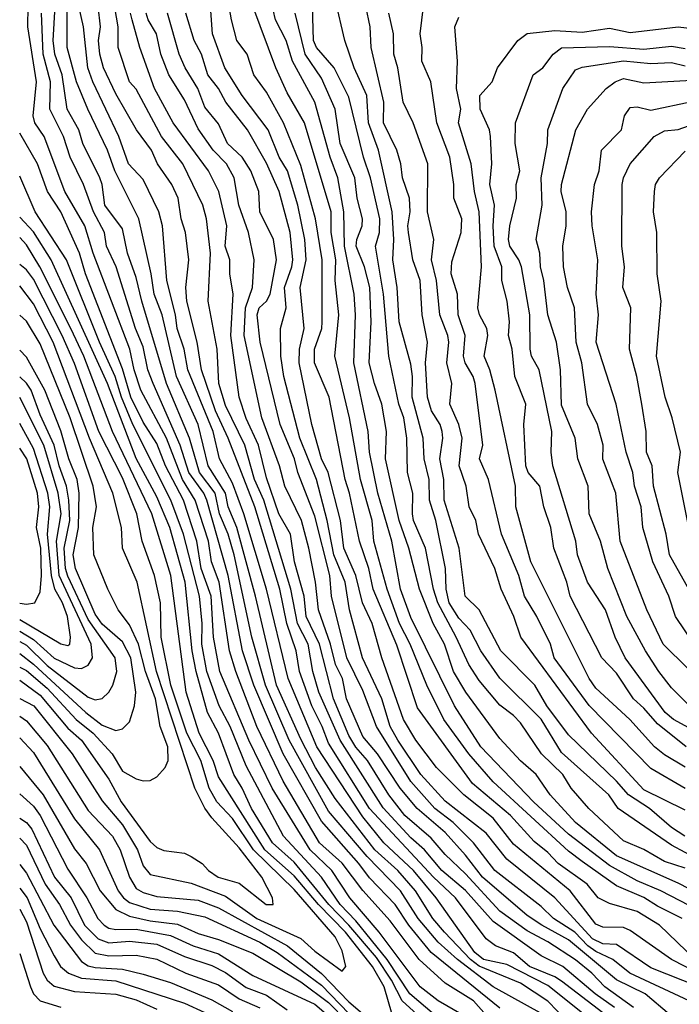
# Model space of a CAD drawing. Header units: metres. Extents: x -51132 to -49532, y -231222 to -229437.
# Tile 11 of 256: x -51132 to -51084, y -230942 to -230870. Entities that reach past the tile are written whole.
import ezdxf

# ---------------------------------------------------------------- set-up
doc = ezdxf.new("R2010")
doc.units = ezdxf.units.M
for name, color, linetype in [('CONTOUR_HALF', 8, 'Continuous'), ('CONTOUR_INDEX', 1, 'Continuous'), ('CONTOUR_INTER', 3, 'Continuous')]:
    doc.layers.add(name, color=color, linetype=linetype)

msp = doc.modelspace()

# ---------------------------------------------------------------- linework, layer by layer
at = {"layer": 'CONTOUR_HALF'}
for points, elevation in [([(-51082.35, -230938.259), (-51084.952, -230935.759), (-51086.58, -230934.755), (-51088.58, -230934.179), (-51089.419, -230933.759), (-51090.228, -230932.759), (-51092.333, -230931.259), (-51093.08, -230930.452), (-51094.08, -230929.649), (-51095.806, -230927.759), (-51098.58, -230925.429), (-51102.58, -230919.912), (-51104.08, -230915.349), (-51105.822, -230911.259), (-51106.126, -230909.759), (-51106.803, -230907.759), (-51107.53, -230904.259), (-51107.856, -230903.259), (-51109.028, -230897.259), (-51110.089, -230894.759), (-51110.087, -230893.759), (-51109.555, -230892.259), (-51109.54, -230891.759), (-51109.53, -230887.259), (-51110.015, -230884.259), (-51111.08, -230880.361), (-51112.349, -230877.259), (-51113.58, -230875.035), (-51114.506, -230873.759), (-51115.009, -230872.259), (-51115.743, -230871.259), (-51116.151, -230869.759), (-51116.581, -230867.259)], 52.5), ([(-51083.08, -230925.79), (-51085.58, -230924.327), (-51090.08, -230919.735), (-51092.634, -230916.259), (-51092.895, -230915.259), (-51093.882, -230913.259), (-51094.793, -230911.759), (-51095.21, -230910.259), (-51096.454, -230907.259), (-51097.41, -230903.259), (-51098.066, -230901.759), (-51097.825, -230900.759), (-51098.392, -230896.259), (-51098.534, -230895.759), (-51099.104, -230894.759), (-51099.223, -230894.259), (-51099.1, -230892.759), (-51099.609, -230891.259), (-51099.673, -230889.759), (-51100.136, -230888.259), (-51100.08, -230887.382), (-51099.405, -230885.259), (-51099.365, -230884.259), (-51099.936, -230882.759), (-51099.932, -230881.759), (-51100.228, -230879.759), (-51101.187, -230877.259), (-51101.621, -230874.259), (-51102.264, -230872.759), (-51102.247, -230871.759), (-51102.401, -230870.759), (-51102.037, -230867.759)], 56.5), ([(-51088.233, -230941.759), (-51089.639, -230940.759), (-51091.991, -230938.759), (-51093.58, -230937.991), (-51097.08, -230935.482), (-51099.08, -230933.221), (-51100.817, -230931.759), (-51102.08, -230930.262), (-51103.08, -230929.377), (-51105.08, -230927.212), (-51108.227, -230922.259), (-51109.78, -230918.759), (-51110.214, -230917.259), (-51110.565, -230915.259), (-51111.331, -230913.759), (-51111.806, -230911.259), (-51113.786, -230904.759), (-51114.456, -230903.259), (-51115.166, -230900.759), (-51116.58, -230897.874), (-51117.062, -230896.259), (-51117.175, -230893.759), (-51117.848, -230890.259), (-51117.684, -230886.759), (-51117.962, -230884.259), (-51118.221, -230883.259), (-51119.692, -230880.259), (-51121.233, -230878.259), (-51123.08, -230874.816), (-51123.584, -230874.259), (-51124.413, -230871.759), (-51124.409, -230870.259), (-51124.752, -230868.259)], 49.5), ([(-51082.08, -230934.688), (-51084.844, -230933.259), (-51086.58, -230932.512), (-51088.58, -230931.406), (-51091.58, -230929.128), (-51094.13, -230926.759), (-51097.963, -230922.759), (-51099.891, -230919.759), (-51103.08, -230913.313), (-51103.833, -230911.259), (-51104.445, -230907.759), (-51105.469, -230904.259), (-51106.082, -230901.259), (-51106.185, -230899.759), (-51107.227, -230894.759), (-51107.1, -230891.259), (-51107.189, -230889.759), (-51107.894, -230886.259), (-51107.946, -230883.759), (-51108.388, -230881.259), (-51108.939, -230879.759), (-51110.078, -230875.759), (-51111.694, -230872.759), (-51112.155, -230871.259), (-51112.94, -230869.759), (-51113.271, -230868.259)], 53.5), ([(-51097.58, -230942.32), (-51098.494, -230941.259), (-51100.58, -230939.994), (-51102.459, -230938.259), (-51104.58, -230935.433), (-51106.58, -230933.232), (-51108.08, -230931.239), (-51109.717, -230929.759), (-51112.369, -230925.259), (-51114.284, -230921.259), (-51115.835, -230917.259), (-51116.287, -230915.759), (-51117.034, -230910.759), (-51117.601, -230909.259), (-51117.818, -230907.759), (-51118.782, -230904.759), (-51119.706, -230903.259), (-51120.884, -230900.259), (-51122.762, -230896.759), (-51123.242, -230895.259), (-51123.541, -230893.759), (-51126.228, -230886.759), (-51126.838, -230884.759), (-51128.3, -230882.259), (-51129.794, -230878.259), (-51130.482, -230877.259), (-51130.596, -230876.759), (-51130.365, -230874.259), (-51130.991, -230870.259), (-51130.975, -230868.759)], 46.5), ([(-51093.43, -230942.259), (-51097.08, -230940.253), (-51099.678, -230938.259), (-51101.08, -230936.988), (-51102.525, -230935.259), (-51103.829, -230933.259), (-51106.253, -230930.759), (-51109.08, -230927.432), (-51111.939, -230922.259), (-51113.667, -230918.259), (-51114.65, -230914.759), (-51115.943, -230908.759), (-51116.392, -230907.259), (-51117.025, -230905.759), (-51117.339, -230904.259), (-51118.471, -230902.759), (-51119.199, -230900.259), (-51120.873, -230896.259), (-51122.669, -230890.259), (-51123.08, -230888.524), (-51123.711, -230886.759), (-51124.08, -230884.983), (-51125.374, -230883.259), (-51125.569, -230881.759), (-51125.75, -230881.259), (-51126.97, -230878.759), (-51127.274, -230877.759), (-51128.128, -230876.259), (-51128.479, -230873.759), (-51129.026, -230872.259), (-51129.151, -230871.259), (-51128.984, -230868.759)], 47.5), ([(-51090.427, -230942.259), (-51093.08, -230940.151), (-51096.08, -230938.629), (-51097.774, -230938.259), (-51098.415, -230937.759), (-51101.224, -230933.759), (-51102.887, -230931.759), (-51105.031, -230929.759), (-51106.58, -230927.852), (-51109.931, -230922.759), (-51112.01, -230917.759), (-51113.594, -230911.259), (-51115.252, -230905.759), (-51116.08, -230903.525), (-51117.025, -230901.759), (-51117.481, -230899.759), (-51119.333, -230895.259), (-51119.59, -230893.759), (-51120.095, -230892.259), (-51120.218, -230891.259), (-51120.866, -230888.759), (-51121.164, -230884.759), (-51121.441, -230883.759), (-51122.58, -230881.386), (-51123.652, -230880.259), (-51124.353, -230878.259), (-51126.253, -230874.259), (-51126.611, -230873.259), (-51126.928, -230870.259), (-51127.276, -230868.759)], 48.5), ([(-51083.08, -230931.6), (-51084.58, -230931.123), (-51086.08, -230930.24), (-51087.58, -230929.596), (-51090.1, -230927.259), (-51091.387, -230925.759), (-51092.001, -230924.759), (-51093.558, -230923.259), (-51095.08, -230921.015), (-51095.58, -230920.477), (-51096.58, -230919.727), (-51098.08, -230917.914), (-51098.85, -230916.759), (-51099.756, -230914.759), (-51101.114, -230912.259), (-51101.424, -230911.259), (-51102.006, -230908.259), (-51102.867, -230906.259), (-51102.946, -230905.759), (-51102.925, -230904.259), (-51103.31, -230902.759), (-51103.359, -230900.259), (-51103.593, -230898.759), (-51103.951, -230897.759), (-51104.681, -230894.259), (-51105.067, -230889.759), (-51105.651, -230886.259), (-51105.355, -230885.259), (-51105.342, -230884.259), (-51106.007, -230881.259), (-51106.53, -230879.759), (-51107.58, -230875.387), (-51108.658, -230873.259), (-51109.937, -230871.759), (-51110.161, -230871.259), (-51110.248, -230868.759)], 54.5), ([(-51083.101, -230929.259), (-51084.08, -230928.63), (-51085.665, -230927.259), (-51087.195, -230926.259), (-51088.08, -230925.249), (-51091.58, -230921.885), (-51093.151, -230919.759), (-51094.029, -230918.259), (-51096.52, -230915.759), (-51098.079, -230912.759), (-51099.112, -230911.759), (-51099.542, -230908.259), (-51100.642, -230904.759), (-51100.668, -230903.259), (-51100.969, -230901.759), (-51100.749, -230900.259), (-51100.785, -230899.759), (-51100.929, -230899.259), (-51101.557, -230898.259), (-51101.859, -230897.259), (-51101.992, -230894.759), (-51101.844, -230893.259), (-51102.253, -230891.259), (-51102.388, -230888.759), (-51102.923, -230887.259), (-51103.232, -230885.259), (-51103.283, -230884.759), (-51103.113, -230883.759), (-51103.172, -230882.759), (-51103.671, -230881.259), (-51103.791, -230880.259), (-51104.08, -230879.241), (-51105.066, -230877.259), (-51105.05, -230875.759), (-51105.967, -230871.759), (-51106.043, -230870.259), (-51106.353, -230868.759)], 55.5), ([(-51084.206, -230942.259), (-51085.998, -230940.759), (-51088.08, -230939.75), (-51091.58, -230936.815), (-51093.522, -230935.759), (-51094.58, -230935.039), (-51097.846, -230932.259), (-51099.08, -230930.644), (-51100.58, -230929.004), (-51102.615, -230927.259), (-51103.849, -230925.759), (-51105.492, -230923.259), (-51106.58, -230922.002), (-51107.757, -230919.259), (-51108.051, -230917.759), (-51108.563, -230916.759), (-51108.93, -230915.259), (-51109.789, -230912.759), (-51110.019, -230910.759), (-51110.496, -230908.259), (-51111.039, -230906.259), (-51112.248, -230903.759), (-51112.652, -230902.259), (-51113.929, -230898.759), (-51115.224, -230892.759), (-51115.132, -230890.759), (-51114.607, -230889.259), (-51114.501, -230887.259), (-51114.897, -230885.259), (-51115.608, -230883.259), (-51115.944, -230881.259), (-51116.51, -230880.259), (-51117.476, -230879.259), (-51118.58, -230877.707), (-51119.58, -230875.575), (-51120.71, -230873.759), (-51121.286, -230872.259), (-51121.602, -230870.759), (-51122.211, -230869.759), (-51122.354, -230869.259)], 50.5), ([(-51082.089, -230940.259), (-51085.58, -230938.868), (-51088.08, -230937.167), (-51089.08, -230937.104), (-51089.823, -230936.759), (-51092.586, -230933.759), (-51096.08, -230930.932), (-51097.58, -230929.057), (-51100.58, -230926.703), (-51102.333, -230924.759), (-51104.029, -230922.259), (-51104.567, -230921.259), (-51105.196, -230919.259), (-51106.595, -230916.259), (-51107.537, -230912.759), (-51107.855, -230910.759), (-51108.68, -230908.759), (-51109.159, -230906.259), (-51109.942, -230903.259), (-51111.158, -230900.259), (-51112.335, -230895.759), (-51112.544, -230894.259), (-51112.581, -230892.259), (-51112.154, -230890.759), (-51112.271, -230889.259), (-51111.742, -230887.759), (-51111.678, -230887.259), (-51111.878, -230885.259), (-51112.672, -230882.259), (-51113.58, -230880.191), (-51114.97, -230877.759), (-51116.556, -230875.759), (-51117.099, -230874.759), (-51117.867, -230873.759), (-51118.329, -230872.259), (-51118.875, -230871.259), (-51119.46, -230869.259)], 51.5), ([(-51083.008, -230922.759), (-51085.08, -230921.076), (-51086.08, -230919.928), (-51086.846, -230919.259), (-51088.08, -230917.378), (-51089.157, -230916.259), (-51091.464, -230911.759), (-51091.709, -230910.759), (-51092.642, -230908.259), (-51092.855, -230906.759), (-51093.387, -230905.259), (-51093.669, -230903.759), (-51094.507, -230902.759), (-51094.69, -230902.259), (-51094.829, -230899.259), (-51094.687, -230897.759), (-51095.491, -230895.759), (-51095.68, -230893.759), (-51095.942, -230892.759), (-51095.869, -230891.759), (-51096.038, -230890.259), (-51096.431, -230888.759), (-51096.426, -230887.759), (-51096.993, -230886.259), (-51097.07, -230884.759), (-51096.98, -230883.259), (-51097.322, -230881.759), (-51097.159, -230880.259), (-51097.26, -230878.259), (-51097.326, -230877.759), (-51098.009, -230876.259), (-51098.037, -230875.259), (-51097.152, -230874.259), (-51096.743, -230873.259), (-51095.273, -230871.259), (-51094.58, -230870.738), (-51092.58, -230870.53), (-51090.58, -230870.66), (-51088.58, -230870.35), (-51087.08, -230870.684), (-51083.58, -230870.263), (-51080.08, -230870.674)], 57.5), ([(-51082.272, -230920.259), (-51084.08, -230918.461), (-51085.005, -230917.259), (-51085.976, -230915.759), (-51087.334, -230913.259), (-51088.702, -230909.759), (-51089.236, -230907.759), (-51090.082, -230905.759), (-51090.137, -230903.759), (-51090.892, -230901.759), (-51091.099, -230900.259), (-51092.08, -230897.838), (-51092.155, -230895.259), (-51092.444, -230893.259), (-51093.085, -230891.259), (-51093.387, -230888.759), (-51093.621, -230887.759), (-51093.666, -230886.759), (-51093.943, -230885.759), (-51093.493, -230883.259), (-51093.577, -230881.259), (-51093.105, -230878.759), (-51093.078, -230877.759), (-51091.985, -230874.759), (-51091.08, -230873.4), (-51090.58, -230873.196), (-51087.58, -230872.728), (-51085.58, -230872.944), (-51084.08, -230872.849), (-51083.08, -230873.096)], 58.5), ([(-51082.426, -230915.259), (-51083.775, -230913.259), (-51084.277, -230911.759), (-51085.437, -230909.259), (-51086.16, -230906.759), (-51086.28, -230905.259), (-51086.769, -230903.759), (-51086.878, -230902.759), (-51087.366, -230901.259), (-51088.097, -230897.759), (-51089.56, -230893.259), (-51089.401, -230891.259), (-51089.555, -230889.759), (-51089.449, -230887.259), (-51089.859, -230884.759), (-51089.908, -230883.759), (-51089.685, -230881.759), (-51089.354, -230880.759), (-51089.183, -230879.259), (-51087.705, -230877.759), (-51087.498, -230876.759), (-51087.08, -230876.151), (-51086.58, -230876.102), (-51085.58, -230876.339), (-51082.58, -230875.705)], 59.5), ([(-51082.798, -230906.759), (-51083.598, -230902.759), (-51083.424, -230901.259), (-51084.028, -230898.759), (-51084.523, -230897.259), (-51085.175, -230894.259), (-51084.832, -230890.259), (-51085.122, -230888.259), (-51085.148, -230885.259), (-51085.375, -230883.759), (-51085.32, -230882.259), (-51085.227, -230881.759), (-51084.955, -230881.259), (-51083.08, -230879.318)], 60.5), ([(-51100.211, -230943.259), (-51103.143, -230940.759), (-51104.786, -230938.259), (-51107.08, -230935.439), (-51108.226, -230934.259), (-51109.58, -230932.249), (-51112.349, -230929.259), (-51115.08, -230924.143), (-51116.234, -230921.259), (-51117.035, -230919.759), (-51117.936, -230917.259), (-51118.303, -230915.259), (-51118.275, -230913.759), (-51118.478, -230911.759), (-51119.647, -230907.259), (-51120.555, -230904.759), (-51123.331, -230899.259), (-51124.164, -230897.259), (-51124.614, -230895.759), (-51125.775, -230893.259), (-51128.161, -230887.259), (-51130.458, -230883.759), (-51131.58, -230881.146)], 45.5), ([(-51104.441, -230942.259), (-51105.012, -230940.259), (-51105.865, -230938.759), (-51107.842, -230936.259), (-51109.793, -230934.259), (-51111.58, -230932.161), (-51113.707, -230930.259), (-51117.08, -230924.936), (-51117.484, -230923.759), (-51118.503, -230921.759), (-51119.458, -230918.759), (-51120.565, -230910.259), (-51121.955, -230905.759), (-51124.825, -230899.759), (-51126.902, -230894.259), (-51127.847, -230892.259), (-51130.117, -230887.759), (-51131.08, -230886.153), (-51131.58, -230885.629)], 44.5), ([(-51131.58, -230917.899), (-51130.08, -230918.983), (-51128.08, -230921.384), (-51127.08, -230922.275), (-51125.08, -230925.1), (-51124.182, -230926.759), (-51122.08, -230929.656), (-51121.58, -230930.096), (-51121.08, -230930.321), (-51119.58, -230930.513), (-51119.08, -230930.758), (-51118.273, -230931.259), (-51117.829, -230931.759), (-51117.118, -230932.259), (-51115.58, -230932.698), (-51113.627, -230934.259), (-51113.101, -230934.259), (-51113.163, -230933.759), (-51113.926, -230932.259), (-51115.58, -230930.113), (-51117.58, -230927.92), (-51118.08, -230927.229), (-51118.812, -230925.759), (-51121.604, -230917.259), (-51123.03, -230910.759), (-51124.09, -230908.259), (-51124.17, -230906.759), (-51124.799, -230904.259), (-51126.504, -230900.259), (-51129.132, -230893.259), (-51130.58, -230890.447), (-51131.58, -230889.138)], 43.5), ([(-51131.58, -230915.958), (-51130.58, -230916.725), (-51126.761, -230920.259), (-51125.58, -230921.162), (-51124.58, -230921.569), (-51124.08, -230921.448), (-51123.58, -230920.942), (-51123.21, -230919.759), (-51123.106, -230918.759), (-51123.468, -230916.259), (-51124.08, -230915.088), (-51125.58, -230913.801), (-51126.08, -230913.085), (-51127.514, -230909.759), (-51127.693, -230908.759), (-51127.304, -230906.759), (-51127.252, -230904.259), (-51127.388, -230903.259), (-51127.995, -230901.759), (-51128.58, -230899.723), (-51129.754, -230896.759), (-51131.08, -230894.353), (-51131.58, -230893.823)], 42.5), ([(-51131.58, -230914.327), (-51130.58, -230914.92), (-51129.08, -230916.278), (-51127.58, -230916.996), (-51127.08, -230917.037), (-51126.58, -230916.798), (-51126.281, -230916.259), (-51126.377, -230915.259), (-51128.707, -230910.259), (-51128.886, -230907.759), (-51128.564, -230905.759), (-51128.781, -230904.259), (-51129.817, -230900.759), (-51131.58, -230897.276)], 41.5), ([(-51131.58, -230912.27), (-51131.08, -230912.351), (-51130.466, -230912.259), (-51130.08, -230911.447), (-51129.983, -230910.259), (-51130.048, -230908.259), (-51130.348, -230906.759), (-51130.184, -230905.259), (-51130.273, -230904.259), (-51131.061, -230901.759), (-51131.58, -230900.975)], 40.5), ([(-51131.58, -230920.512), (-51131.08, -230920.857), (-51129.58, -230922.666), (-51126.58, -230927.393), (-51124.816, -230929.259), (-51124.254, -230930.259), (-51123.567, -230932.259), (-51123.08, -230933.087), (-51122.58, -230933.37), (-51121.58, -230933.665), (-51118.58, -230933.934), (-51117.08, -230934.481), (-51112.054, -230937.259), (-51109.58, -230939.271), (-51107.58, -230941.345), (-51106.08, -230942.635)], 44.5), ([(-51131.58, -230924.196), (-51129.879, -230926.259), (-51127.58, -230930.18), (-51126.74, -230931.259), (-51125.716, -230933.259), (-51124.58, -230934.618), (-51123.58, -230935.091), (-51122.08, -230935.439), (-51120.08, -230935.683), (-51118.58, -230936.362), (-51117.08, -230936.801), (-51114.58, -230937.797), (-51111.08, -230939.874), (-51109.08, -230941.402), (-51105.08, -230945.453)], 45.5), ([(-51131.58, -230927.962), (-51131.08, -230928.28), (-51130.689, -230928.759), (-51129.053, -230932.259), (-51127.827, -230933.759), (-51126.864, -230935.759), (-51125.849, -230936.759), (-51125.08, -230937.039), (-51123.58, -230936.928), (-51121.58, -230937.134), (-51119.58, -230938.027), (-51117.58, -230938.699), (-51116.58, -230939.217), (-51115.08, -230940.303), (-51113.58, -230940.859), (-51112.08, -230941.922)], 46.5), ([(-51131.58, -230931.339), (-51131.08, -230931.952), (-51129.1, -230935.759), (-51127.08, -230938.406), (-51126.58, -230938.73), (-51126.08, -230938.847), (-51124.08, -230938.955), (-51122.58, -230939.316), (-51120.58, -230939.925), (-51117.58, -230941.209), (-51116.08, -230942.042)], 47.5), ([(-51131.58, -230934.58), (-51131.08, -230935.505), (-51129.868, -230939.259), (-51129.58, -230939.768), (-51129.08, -230940.197), (-51127.58, -230940.584), (-51124.58, -230940.777), (-51123.08, -230941.201), (-51121.58, -230941.884)], 48.5)]:
    msp.add_lwpolyline(points, dxfattribs=dict(at, elevation=elevation))
at = {"layer": 'CONTOUR_INDEX'}
for points, elevation in [([(-51080.08, -230932.065), (-51084.08, -230929.925), (-51087.958, -230927.259), (-51088.644, -230926.259), (-51092.08, -230923.168), (-51093.58, -230920.73), (-51096.58, -230917.75), (-51097.965, -230915.759), (-51098.737, -230914.259), (-51099.58, -230913.368), (-51100.268, -230912.259), (-51100.504, -230911.259), (-51100.548, -230909.759), (-51101.26, -230906.259), (-51101.711, -230904.759), (-51101.746, -230903.259), (-51102.093, -230901.759), (-51102.182, -230900.259), (-51102.975, -230897.259), (-51102.953, -230895.759), (-51103.08, -230894.844), (-51103.91, -230891.759), (-51104.059, -230889.259), (-51104.377, -230887.259), (-51104.322, -230885.759), (-51104.436, -230883.759), (-51105.433, -230879.259), (-51106.158, -230877.259), (-51106.289, -230875.259), (-51107.194, -230873.259), (-51107.876, -230871.259), (-51108.58, -230868.209)], 55), ([(-51086.841, -230941.759), (-51088.936, -230940.259), (-51089.881, -230939.259), (-51091.08, -230938.282), (-51093.08, -230936.98), (-51094.58, -230936.179), (-51096.58, -230934.738), (-51099.08, -230932.019), (-51100.58, -230930.612), (-51101.58, -230929.411), (-51103.501, -230927.759), (-51104.673, -230926.259), (-51106.232, -230923.759), (-51107.08, -230922.766), (-51107.58, -230921.93), (-51108.698, -230919.259), (-51109.737, -230915.259), (-51110.689, -230913.259), (-51110.853, -230911.759), (-51111.554, -230909.259), (-51111.848, -230907.259), (-51112.697, -230905.759), (-51113.58, -230903.134), (-51114.178, -230900.759), (-51115.08, -230898.816), (-51115.595, -230897.259), (-51116.18, -230892.759), (-51116.014, -230889.759), (-51116.264, -230888.259), (-51116.26, -230887.259), (-51116.615, -230886.259), (-51116.482, -230884.759), (-51117.061, -230882.259), (-51117.814, -230880.759), (-51120.404, -230877.259), (-51121.749, -230874.759), (-51122.834, -230871.759), (-51123.387, -230869.759), (-51123.515, -230869.259)], 50), ([(-51081.131, -230914.259), (-51084.219, -230908.759), (-51084.449, -230907.259), (-51085.372, -230903.759), (-51085.49, -230902.259), (-51085.891, -230901.259), (-51085.919, -230899.759), (-51086.235, -230897.759), (-51086.593, -230895.759), (-51087.128, -230893.759), (-51087.034, -230890.759), (-51087.625, -230889.259), (-51087.495, -230887.759), (-51087.689, -230886.259), (-51087.675, -230881.759), (-51087.567, -230881.259), (-51087.08, -230880.244), (-51085.336, -230878.259), (-51084.58, -230877.851), (-51083.58, -230877.746), (-51082.08, -230877.212)], 60), ([(-51102.084, -230942.759), (-51103.714, -230941.259), (-51104.478, -230939.759), (-51105.58, -230938.105), (-51107.583, -230935.759), (-51109.045, -230934.259), (-51111.58, -230931.159), (-51113.158, -230929.759), (-51114.687, -230927.259), (-51115.361, -230925.759), (-51115.975, -230924.759), (-51117.081, -230921.759), (-51117.901, -230920.259), (-51118.715, -230917.259), (-51119.017, -230915.759), (-51119.512, -230910.759), (-51120.629, -230906.759), (-51121.58, -230904.522), (-51123.08, -230901.74), (-51125.183, -230896.259), (-51129.286, -230887.259), (-51130.58, -230885.215), (-51131.58, -230884.126)], 45), ([(-51131.58, -230922.086), (-51130.58, -230923.155), (-51127.58, -230928.001), (-51125.767, -230930.259), (-51124.401, -230933.259), (-51124.018, -230933.759), (-51123.58, -230934.092), (-51122.08, -230934.594), (-51120.08, -230934.738), (-51118.08, -230935.148), (-51114.08, -230936.997), (-51112.817, -230937.759), (-51109.58, -230940.121), (-51105.58, -230944.295)], 45)]:
    msp.add_lwpolyline(points, dxfattribs=dict(at, elevation=elevation))
at = {"layer": 'CONTOUR_INTER'}
for points, elevation in [([(-51091.676, -230942.759), (-51093.08, -230941.298), (-51095.08, -230939.983), (-51098.08, -230938.744), (-51098.726, -230938.259), (-51100.608, -230936.259), (-51101.472, -230935.259), (-51102.736, -230933.259), (-51104.03, -230931.759), (-51105.688, -230930.259), (-51108.58, -230926.531), (-51110.014, -230924.259), (-51111.08, -230922.189), (-51112.852, -230918.259), (-51114.381, -230911.759), (-51115.761, -230906.759), (-51116.386, -230905.259), (-51116.589, -230904.259), (-51117.833, -230902.259), (-51118.575, -230899.259), (-51120.161, -230895.759), (-51121.196, -230891.259), (-51121.784, -230889.759), (-51122.007, -230888.259), (-51122.908, -230884.259), (-51124.646, -230880.759), (-51125.172, -230879.259), (-51126.623, -230876.259), (-51127.445, -230874.259), (-51128.114, -230871.759), (-51128.124, -230868.759)], 48), ([(-51089.08, -230942.14), (-51092.08, -230939.845), (-51092.58, -230939.517), (-51094.428, -230938.759), (-51095.58, -230937.764), (-51096.906, -230937.259), (-51097.58, -230936.741), (-51099.826, -230933.759), (-51101.411, -230932.259), (-51106.073, -230927.259), (-51109.08, -230922.495), (-51109.539, -230921.259), (-51110.294, -230919.759), (-51111.194, -230917.259), (-51111.44, -230915.759), (-51112.113, -230913.759), (-51112.625, -230911.259), (-51114.446, -230905.259), (-51116.387, -230900.259), (-51117.302, -230898.259), (-51118.329, -230895.259), (-51118.656, -230893.259), (-51119.407, -230890.259), (-51119.467, -230889.259), (-51119.258, -230887.259), (-51119.505, -230885.259), (-51119.799, -230884.259), (-51120.025, -230882.759), (-51120.487, -230881.759), (-51121.54, -230880.259), (-51121.983, -230879.259), (-51123.06, -230877.759), (-51124.58, -230875.15), (-51125.466, -230873.259), (-51125.748, -230872.259), (-51125.845, -230871.259), (-51125.686, -230870.259), (-51125.859, -230868.759)], 49), ([(-51081.133, -230939.759), (-51084.08, -230938.255), (-51087.08, -230936.136), (-51087.58, -230935.922), (-51089.08, -230935.897), (-51089.58, -230935.691), (-51091.46, -230933.259), (-51095.58, -230929.858), (-51097.08, -230927.957), (-51099.2, -230926.259), (-51101.195, -230924.259), (-51102.707, -230922.259), (-51103.611, -230920.759), (-51105.185, -230916.259), (-51105.888, -230913.759), (-51106.594, -230912.259), (-51107.074, -230910.259), (-51107.957, -230908.259), (-51108.203, -230906.259), (-51109.096, -230902.759), (-51109.58, -230901.759), (-51110.275, -230899.259), (-51111.203, -230894.759), (-51111.194, -230893.759), (-51110.845, -230892.259), (-51111.14, -230889.259), (-51110.701, -230887.259), (-51110.8, -230885.759), (-51111.298, -230883.259), (-51112.072, -230880.759), (-51112.678, -230879.759), (-51113.458, -230877.759), (-51115.37, -230875.259), (-51116.619, -230873.259), (-51117.518, -230870.759), (-51117.667, -230868.759)], 52), ([(-51083.294, -230935.259), (-51085.08, -230934.371), (-51086.08, -230933.728), (-51088.08, -230932.885), (-51090.58, -230931.116), (-51091.58, -230930.353), (-51097.08, -230925.302), (-51098.848, -230923.259), (-51100.661, -230920.759), (-51101.916, -230918.259), (-51103.112, -230915.259), (-51103.908, -230913.759), (-51104.79, -230911.259), (-51105.76, -230907.759), (-51105.9, -230906.259), (-51106.739, -230903.259), (-51107.54, -230898.759), (-51108.613, -230894.259), (-51108.327, -230891.259), (-51108.587, -230888.759), (-51108.534, -230887.259), (-51108.881, -230885.259), (-51108.879, -230883.759), (-51110.829, -230877.259), (-51112.08, -230875.079), (-51112.902, -230873.259), (-51114.588, -230868.759)], 53), ([(-51096.58, -230941.797), (-51101.58, -230937.754), (-51103.211, -230935.759), (-51104.216, -230934.259), (-51106.08, -230932.309), (-51106.863, -230931.259), (-51109.58, -230928.18), (-51112.382, -230923.259), (-51114.521, -230918.259), (-51115.345, -230915.759), (-51116.391, -230910.259), (-51117.949, -230904.759), (-51118.162, -230904.259), (-51119.245, -230902.759), (-51119.887, -230900.759), (-51121.858, -230896.259), (-51122.237, -230895.259), (-51122.58, -230893.591), (-51123.15, -230892.259), (-51124.548, -230887.759), (-51125.248, -230886.259), (-51125.406, -230885.259), (-51126.213, -230883.759), (-51126.941, -230881.759), (-51127.891, -230879.759), (-51128.385, -230878.259), (-51129.377, -230876.259), (-51129.343, -230874.259), (-51129.859, -230872.259), (-51129.989, -230869.259)], 47), ([(-51082.79, -230941.259), (-51087.119, -230939.259), (-51088.357, -230938.259), (-51089.58, -230937.68), (-51090.171, -230937.259), (-51091.115, -230936.259), (-51092.683, -230935.259), (-51093.58, -230934.387), (-51096.94, -230931.759), (-51098.505, -230929.759), (-51099.981, -230928.259), (-51101.33, -230927.259), (-51103.08, -230925.274), (-51105.574, -230921.259), (-51106.58, -230918.644), (-51107.741, -230916.259), (-51108.843, -230911.759), (-51108.965, -230910.259), (-51110.08, -230905.938), (-51111.3, -230902.759), (-51111.555, -230901.759), (-51112.589, -230899.259), (-51114.048, -230893.259), (-51114.279, -230891.259), (-51114.12, -230890.759), (-51113.599, -230890.259), (-51113.332, -230889.759), (-51112.861, -230887.259), (-51113.089, -230885.759), (-51114.087, -230883.759), (-51114.16, -230882.259), (-51114.735, -230880.759), (-51115.375, -230879.759), (-51116.434, -230878.759), (-51117.08, -230877.336), (-51118.08, -230876.129), (-51118.597, -230874.759), (-51119.519, -230873.259), (-51119.961, -230872.259), (-51120.809, -230869.259)], 51), ([(-51081.08, -230933.988), (-51083.58, -230932.684), (-51088.08, -230930.688), (-51091.076, -230928.259), (-51092.916, -230926.259), (-51093.938, -230924.759), (-51095.08, -230923.773), (-51096.58, -230922.143), (-51099.055, -230918.759), (-51099.966, -230917.259), (-51100.617, -230915.259), (-51101.442, -230913.759), (-51102.445, -230911.259), (-51103.21, -230908.259), (-51103.928, -230906.259), (-51104.908, -230901.759), (-51104.847, -230899.759), (-51105.177, -230897.759), (-51105.73, -230896.259), (-51106.116, -230894.759), (-51105.974, -230891.759), (-51106.06, -230889.259), (-51106.447, -230887.759), (-51107.055, -230886.259), (-51106.995, -230885.759), (-51106.616, -230884.759), (-51106.589, -230884.259), (-51106.992, -230882.759), (-51107.151, -230881.259), (-51108.214, -230878.759), (-51108.593, -230876.259), (-51109.58, -230874.009), (-51110.773, -230872.259), (-51111.496, -230869.259)], 54), ([(-51083.08, -230927.364), (-51086.08, -230925.883), (-51089.894, -230921.759), (-51095.057, -230914.759), (-51095.552, -230913.259), (-51096.49, -230911.259), (-51096.944, -230909.759), (-51098.132, -230907.259), (-51098.329, -230906.259), (-51098.826, -230905.259), (-51099.032, -230903.759), (-51099.542, -230902.259), (-51099.336, -230900.259), (-51099.579, -230899.259), (-51100.22, -230897.759), (-51100.078, -230896.259), (-51100.448, -230894.759), (-51100.308, -230893.259), (-51100.376, -230892.759), (-51100.945, -230891.259), (-51101.194, -230888.759), (-51101.559, -230887.259), (-51101.387, -230885.759), (-51101.853, -230883.759), (-51101.836, -230880.259), (-51102.898, -230877.259), (-51103.641, -230875.759), (-51104.015, -230873.259), (-51104.299, -230872.259), (-51104.341, -230870.759), (-51104.682, -230869.259)], 56), ([(-51083.08, -230924.245), (-51084.58, -230923.348), (-51085.307, -230922.759), (-51087.109, -230920.759), (-51089.58, -230918.484), (-51090.079, -230917.759), (-51094.322, -230909.259), (-51095.42, -230905.259), (-51095.436, -230903.759), (-51096.914, -230896.759), (-51097.306, -230895.259), (-51097.731, -230894.259), (-51097.465, -230892.759), (-51097.526, -230892.259), (-51098.064, -230891.259), (-51098.176, -230890.759), (-51097.923, -230887.759), (-51098.095, -230883.759), (-51098.431, -230882.259), (-51098.67, -230880.259), (-51099.585, -230877.259), (-51099.427, -230876.259), (-51099.747, -230874.759), (-51099.676, -230872.759), (-51099.866, -230870.259), (-51099.58, -230869.55)], 57), ([(-51081.156, -230922.259), (-51083.914, -230920.759), (-51084.541, -230920.259), (-51087.45, -230916.259), (-51088.169, -230914.759), (-51088.877, -230912.759), (-51090.194, -230910.759), (-51090.912, -230908.759), (-51091.039, -230907.759), (-51092.724, -230902.259), (-51092.841, -230901.259), (-51092.785, -230899.759), (-51093.723, -230895.259), (-51094.267, -230894.259), (-51094.381, -230893.759), (-51094.392, -230891.259), (-51095.011, -230887.759), (-51095.199, -230887.259), (-51095.859, -230886.259), (-51095.959, -230885.759), (-51095.849, -230884.759), (-51095.373, -230882.759), (-51095.383, -230881.759), (-51095.114, -230880.759), (-51095.465, -230878.759), (-51095.453, -230877.259), (-51094.165, -230873.759), (-51093.451, -230873.259), (-51092.686, -230872.259), (-51092.08, -230871.798), (-51088.58, -230871.699), (-51086.08, -230871.886), (-51084.08, -230871.68), (-51083.08, -230871.84)], 58), ([(-51081.08, -230918.824), (-51084.67, -230915.259), (-51085.869, -230912.759), (-51087.818, -230907.759), (-51088.128, -230904.259), (-51089.08, -230901.781), (-51089.055, -230900.759), (-51089.475, -230899.259), (-51090.184, -230897.759), (-51090.604, -230894.759), (-51091.026, -230893.259), (-51091.139, -230890.759), (-51091.653, -230889.259), (-51091.949, -230887.759), (-51091.995, -230886.259), (-51091.738, -230884.759), (-51091.739, -230883.759), (-51092.108, -230882.259), (-51092.08, -230881.759), (-51091.055, -230877.759), (-51090.187, -230876.259), (-51088.832, -230874.759), (-51088.182, -230874.259), (-51087.58, -230874.026), (-51086.08, -230874.344), (-51082.58, -230874.153)], 59), ([(-51099.356, -230942.259), (-51101.083, -230941.259), (-51102.393, -230940.259), (-51105.388, -230936.259), (-51107.527, -230933.759), (-51108.839, -230931.759), (-51110.4, -230930.259), (-51113.188, -230925.759), (-51114.872, -230922.259), (-51116.983, -230917.259), (-51117.462, -230914.759), (-51117.632, -230911.759), (-51118.345, -230909.759), (-51118.675, -230907.759), (-51119.648, -230904.759), (-51120.941, -230902.259), (-51121.58, -230900.633), (-51122.58, -230899.078), (-51123.471, -230897.259), (-51124.08, -230895.203), (-51126.781, -230888.259), (-51127.214, -230886.759), (-51128.591, -230883.759), (-51129.548, -230882.259), (-51130.281, -230880.259), (-51131.58, -230878.023)], 46), ([(-51131.58, -230919.217), (-51130.547, -230919.759), (-51127.747, -230923.259), (-51125.58, -230926.693), (-51124.08, -230928.429), (-51122.989, -230930.259), (-51122.58, -230931.424), (-51122.08, -230932.05), (-51119.08, -230932.701), (-51116.58, -230933.647), (-51114.295, -230935.259), (-51111.08, -230936.731), (-51110.08, -230937.64), (-51108.08, -230939.097), (-51107.811, -230938.759), (-51108.08, -230937.625), (-51108.58, -230936.614), (-51111.58, -230933.149), (-51114.55, -230930.259), (-51116.08, -230927.981), (-51117.2, -230926.759), (-51117.771, -230925.759), (-51118.387, -230923.759), (-51119.398, -230921.759), (-51120.553, -230918.259), (-51121.258, -230914.759), (-51121.329, -230912.259), (-51121.748, -230910.259), (-51122.644, -230907.759), (-51123.051, -230905.759), (-51124.08, -230903.141), (-51125.821, -230899.759), (-51127.58, -230894.807), (-51128.477, -230892.759), (-51130.58, -230888.664), (-51131.08, -230887.965), (-51131.58, -230887.583)], 44), ([(-51131.58, -230916.939), (-51131.08, -230917.195), (-51129.58, -230918.481), (-51127.46, -230920.759), (-51126.22, -230921.759), (-51124.849, -230923.259), (-51124.08, -230924.523), (-51123.08, -230925.091), (-51122.58, -230925.241), (-51122.08, -230925.199), (-51121.58, -230924.943), (-51120.981, -230924.259), (-51120.758, -230923.759), (-51120.774, -230922.759), (-51121.35, -230921.259), (-51121.691, -230919.259), (-51122.405, -230917.259), (-51122.928, -230915.259), (-51123.58, -230913.851), (-51124.395, -230912.759), (-51125.152, -230911.259), (-51126.169, -230908.759), (-51126.245, -230906.759), (-51125.975, -230905.259), (-51126.225, -230903.759), (-51127.905, -230898.759), (-51130.08, -230893.367), (-51131.08, -230891.726), (-51131.58, -230891.273)], 43), ([(-51131.58, -230915.078), (-51131.08, -230915.338), (-51129.58, -230916.829), (-51126.58, -230919.122), (-51126.08, -230919.329), (-51125.58, -230919.232), (-51125.08, -230918.776), (-51124.788, -230918.259), (-51124.512, -230917.259), (-51124.626, -230916.259), (-51126.58, -230913.476), (-51128.08, -230910.322), (-51128.239, -230909.759), (-51128.331, -230908.259), (-51127.92, -230906.259), (-51127.996, -230904.759), (-51128.169, -230903.759), (-51128.703, -230902.259), (-51129.056, -230900.759), (-51130.08, -230898.55), (-51130.736, -230896.759), (-51131.08, -230896.236), (-51131.58, -230895.779)], 42), ([(-51131.58, -230913.474), (-51128.58, -230915.249), (-51128.08, -230915.362), (-51127.916, -230915.259), (-51127.88, -230914.759), (-51128.101, -230913.259), (-51128.463, -230912.259), (-51129.019, -230911.259), (-51129.261, -230910.259), (-51129.559, -230907.259), (-51129.391, -230905.259), (-51129.53, -230904.259), (-51130.58, -230900.998), (-51131.58, -230899.169)], 41), ([(-51131.58, -230926.182), (-51130.58, -230927.087), (-51130.08, -230927.762), (-51128.08, -230931.674), (-51126.679, -230933.759), (-51125.875, -230935.259), (-51125.414, -230935.759), (-51125.08, -230935.967), (-51124.58, -230936.065), (-51123.08, -230936.055), (-51120.58, -230936.519), (-51118.945, -230937.259), (-51117.08, -230937.853), (-51114.58, -230939.414), (-51110.08, -230941.502), (-51107.08, -230944.058)], 46), ([(-51131.58, -230929.401), (-51131.08, -230929.926), (-51129.726, -230932.759), (-51128.677, -230934.259), (-51127.869, -230935.759), (-51127.08, -230936.812), (-51126.08, -230937.788), (-51125.08, -230937.98), (-51123.08, -230937.942), (-51121.58, -230938.233), (-51119.48, -230939.259), (-51117.08, -230940.101), (-51115.58, -230941.126), (-51114.08, -230941.782)], 47), ([(-51131.58, -230933.066), (-51131.024, -230933.759), (-51130.08, -230936.027), (-51129.08, -230938.001), (-51128.605, -230938.759), (-51128.029, -230939.259), (-51127.08, -230939.627), (-51124.58, -230939.824), (-51119.58, -230941.44), (-51118.08, -230942.112)], 48), ([(-51131.58, -230937.83), (-51130.795, -230940.259), (-51130.565, -230940.759), (-51130.08, -230941.268), (-51128.58, -230941.732)], 49)]:
    msp.add_lwpolyline(points, dxfattribs=dict(at, elevation=elevation))

doc.saveas('drawing.dxf')
